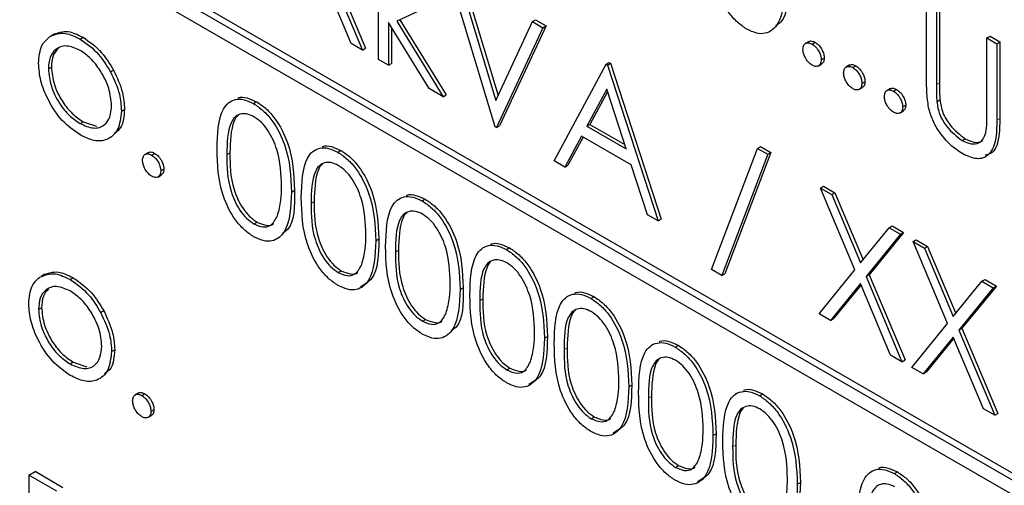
# Paper-space layout 'Blatt2' of a CAD drawing. Header units: millimetres. Extents: x 5 to 418, y 2 to 292.
# Tile 28 of 93: x 138.91 to 141.19, y 153.68 to 154.76. Entities that reach past the tile are written whole.
import ezdxf

# ---------------------------------------------------------------- set-up
doc = ezdxf.new("R2010")
doc.units = ezdxf.units.MM

psp = doc.layouts.new('Blatt2')

# ---------------------------------------------------------------- linework, layer by layer
at = {"color": 7, "linetype": 'Continuous', "lineweight": 25}
for p, q in [((144.5515, 151.7797), (137.7632, 155.6984)), ((144.5373, 151.7715), (137.7491, 155.6903)), ((137.7491, 155.6576), (144.5373, 151.7388)), ((139.7392, 154.669), (139.7392, 154.9704)), ((139.6753, 154.7058), (139.6054, 154.8723)), ((139.6186, 154.8885), (139.7016, 154.6906)), ((139.6256, 154.8926), (139.7087, 154.6947)), ((140.01, 154.5126), (139.9023, 154.8687)), ((139.9268, 154.8546), (140.0117, 154.5739)), ((139.9339, 154.8587), (140.0167, 154.5848)), ((139.8795, 154.8028), (139.7813, 154.7577)), ((141.012, 154.6222), (141.012, 154.7997)), ((141.0348, 154.7865), (141.0348, 154.6104)), ((141.0419, 154.7906), (141.0419, 154.6145)), ((139.7813, 154.7577), (139.8893, 154.5823)), ((139.7888, 154.7611), (139.8964, 154.5864)), ((140.0965, 154.7566), (140.1036, 154.7607)), ((140.1036, 154.7607), (140.1281, 154.7466)), ((139.8565, 154.6012), (139.762, 154.7547)), ((139.762, 154.7547), (139.762, 154.6558)), ((139.7691, 154.7433), (139.7691, 154.6598)), ((140.0117, 154.5739), (140.0965, 154.7566)), ((140.121, 154.7425), (140.0133, 154.5107)), ((140.1281, 154.7466), (140.0204, 154.5148)), ((140.0965, 154.7566), (140.121, 154.7425)), ((140.121, 154.7425), (140.1281, 154.7466)), ((138.987, 154.7287), (138.9781, 154.7236)), ((139.0458, 154.7162), (139.0528, 154.7203)), ((141.1523, 154.7187), (141.1594, 154.7228)), ((141.1523, 154.7187), (141.1751, 154.7055)), ((141.1523, 154.5426), (141.1523, 154.7187)), ((141.1594, 154.7228), (141.1822, 154.7096)), ((139.7016, 154.6906), (139.6753, 154.7058)), ((139.7016, 154.6906), (139.7087, 154.6947)), ((140.739, 154.7107), (140.7301, 154.7056)), ((140.746, 154.7045), (140.7531, 154.7086)), ((141.1751, 154.7055), (141.1822, 154.7096)), ((141.1751, 154.7055), (141.1751, 154.528)), ((141.1822, 154.7096), (141.1822, 154.5321)), ((139.762, 154.6558), (139.7392, 154.669)), ((140.7672, 154.6678), (140.7743, 154.6719)), ((138.9722, 154.6468), (138.9793, 154.6508)), ((139.1164, 154.6401), (139.1235, 154.6441)), ((139.762, 154.6558), (139.7691, 154.6598)), ((140.1471, 154.4334), (140.2679, 154.6577)), ((140.2679, 154.6577), (140.2749, 154.6618)), ((140.2679, 154.6577), (140.2711, 154.6558)), ((140.2711, 154.6558), (140.2782, 154.6599)), ((140.2711, 154.6558), (140.3886, 154.294)), ((140.2749, 154.6618), (140.2782, 154.6599)), ((140.2782, 154.6599), (140.3957, 154.2981)), ((140.76, 154.6535), (140.7688, 154.6586)), ((140.8336, 154.656), (140.8248, 154.6509)), ((140.8406, 154.6499), (140.8477, 154.654)), ((139.8893, 154.5823), (139.8565, 154.6012)), ((140.2692, 154.5996), (140.2231, 154.5139)), ((140.3141, 154.4614), (140.2692, 154.5996)), ((140.8546, 154.5989), (140.8635, 154.604)), ((140.8618, 154.6132), (140.8689, 154.6172)), ((140.9282, 154.6014), (140.9194, 154.5963)), ((140.9353, 154.5953), (140.9423, 154.5993)), ((139.8893, 154.5823), (139.8964, 154.5864)), ((140.2711, 154.594), (140.2302, 154.518)), ((141.0358, 154.5707), (141.0429, 154.5748)), ((139.1419, 154.549), (139.149, 154.553)), ((139.449, 154.5664), (139.456, 154.5705)), ((140.9565, 154.5585), (140.9636, 154.5626)), ((140.9493, 154.5442), (140.9581, 154.5493)), ((139.0457, 154.5203), (139.0527, 154.5244)), ((139.0527, 154.5244), (139.0841, 154.5139)), ((140.0133, 154.5107), (140.01, 154.5126)), ((140.0133, 154.5107), (140.0204, 154.5148)), ((140.2231, 154.5139), (140.2302, 154.518)), ((140.2231, 154.5139), (140.3141, 154.4614)), ((140.2302, 154.518), (140.3109, 154.4715)), ((140.2108, 154.4909), (140.1721, 154.4191)), ((140.2145, 154.4888), (140.1791, 154.4231)), ((140.3262, 154.4243), (140.2108, 154.4909)), ((141.0948, 154.4806), (141.1018, 154.4846)), ((140.5126, 154.181), (140.6191, 154.4625)), ((140.6191, 154.4625), (140.6262, 154.4665)), ((140.6191, 154.4625), (140.6432, 154.4486)), ((140.6262, 154.4665), (140.6502, 154.4527)), ((139.2051, 154.453), (139.1962, 154.4479)), ((139.2121, 154.4469), (139.2192, 154.4509)), ((139.6448, 154.4534), (139.6519, 154.4574)), ((140.6432, 154.4486), (140.5367, 154.1671)), ((140.6502, 154.4527), (140.5438, 154.1712)), ((140.6432, 154.4486), (140.6502, 154.4527)), ((140.1721, 154.4191), (140.1471, 154.4334)), ((140.1721, 154.4191), (140.1791, 154.4231)), ((140.3638, 154.3084), (140.3262, 154.4243)), ((139.2261, 154.3958), (139.2349, 154.4009)), ((139.2333, 154.4101), (139.2404, 154.4142)), ((140.7656, 154.3704), (140.7726, 154.3745)), ((140.7656, 154.3704), (140.7919, 154.3552)), ((140.8454, 154.1802), (140.7656, 154.3704)), ((140.7726, 154.3745), (140.799, 154.3592)), ((139.5368, 154.361), (139.5439, 154.3651)), ((140.7919, 154.3552), (140.799, 154.3592)), ((140.7919, 154.3552), (140.8586, 154.1964)), ((140.799, 154.3592), (140.8644, 154.2036)), ((139.8406, 154.3403), (139.8477, 154.3444)), ((140.3886, 154.294), (140.3638, 154.3084)), ((139.4497, 154.2871), (139.4568, 154.2912)), ((140.3886, 154.294), (140.3957, 154.2981)), ((140.8586, 154.1964), (140.9252, 154.2782)), ((140.9252, 154.2782), (140.9323, 154.2823)), ((140.9252, 154.2782), (140.9516, 154.263)), ((140.9323, 154.2823), (140.9587, 154.2671)), ((140.9516, 154.263), (140.8718, 154.165)), ((140.9587, 154.2671), (140.8789, 154.1691)), ((140.9516, 154.263), (140.9587, 154.2671)), ((139.7326, 154.248), (139.7397, 154.2521)), ((140.981, 154.246), (140.988, 154.2501)), ((140.981, 154.246), (141.0073, 154.2308)), ((141.0608, 154.0559), (140.981, 154.246)), ((140.988, 154.2501), (141.0144, 154.2349)), ((141.0073, 154.2308), (141.0144, 154.2349)), ((141.0144, 154.2349), (141.0798, 154.0792)), ((140.0364, 154.2273), (140.0435, 154.2314)), ((141.0073, 154.2308), (141.074, 154.0721)), ((138.9641, 154.1703), (138.9553, 154.1652)), ((139.6455, 154.174), (139.6526, 154.1781)), ((140.5367, 154.1671), (140.5126, 154.181)), ((140.5367, 154.1671), (140.5438, 154.1712)), ((140.7623, 154.0783), (140.8454, 154.1802)), ((140.8718, 154.165), (140.8789, 154.1691)), ((140.8718, 154.165), (140.9548, 153.9672)), ((140.8789, 154.1691), (140.9619, 153.9712)), ((139.0229, 154.1579), (139.03, 154.1619)), ((140.8586, 154.1489), (140.7887, 154.0631)), ((140.8598, 154.1458), (140.7957, 154.0672)), ((140.9285, 153.9824), (140.8586, 154.1489)), ((141.074, 154.0721), (141.1406, 154.1539)), ((141.1741, 154.1427), (141.0942, 154.0448)), ((141.1406, 154.1539), (141.1477, 154.1579)), ((141.1406, 154.1539), (141.167, 154.1386)), ((141.1477, 154.1579), (141.1741, 154.1427)), ((141.167, 154.1386), (141.1741, 154.1427)), ((139.9285, 154.135), (139.9355, 154.139)), ((140.2322, 154.1142), (140.2393, 154.1183)), ((141.167, 154.1386), (141.0872, 154.0407)), ((138.9494, 154.0884), (138.9565, 154.0925)), ((139.0936, 154.0817), (139.1007, 154.0858)), ((140.7887, 154.0631), (140.7623, 154.0783)), ((139.8414, 154.061), (139.8484, 154.0651)), ((140.7887, 154.0631), (140.7957, 154.0672)), ((140.9777, 153.954), (141.0608, 154.0559)), ((140.1243, 154.0219), (140.1313, 154.026)), ((141.0872, 154.0407), (141.0942, 154.0448)), ((141.0872, 154.0407), (141.1702, 153.8428)), ((141.0942, 154.0448), (141.1773, 153.8469)), ((140.428, 154.0012), (140.4351, 154.0053)), ((141.074, 154.0245), (141.0041, 153.9387)), ((141.0752, 154.0215), (141.0111, 153.9428)), ((141.1439, 153.858), (141.074, 154.0245)), ((139.1191, 153.9906), (139.1262, 153.9947)), ((140.9548, 153.9672), (140.9285, 153.9824)), ((139.0228, 153.9619), (139.0299, 153.966)), ((139.0299, 153.966), (139.0612, 153.9555)), ((140.9548, 153.9672), (140.9619, 153.9712)), ((140.0372, 153.948), (140.0442, 153.952)), ((141.0041, 153.9387), (140.9777, 153.954)), ((141.0041, 153.9387), (141.0111, 153.9428)), ((140.3201, 153.9089), (140.3272, 153.913)), ((139.1822, 153.8946), (139.1734, 153.8895)), ((139.1893, 153.8885), (139.1963, 153.8926)), ((140.6239, 153.8881), (140.6309, 153.8922)), ((139.2105, 153.8517), (139.2175, 153.8558)), ((141.1702, 153.8428), (141.1439, 153.858)), ((141.1702, 153.8428), (141.1773, 153.8469)), ((139.2033, 153.8374), (139.2121, 153.8425)), ((140.233, 153.8349), (140.2401, 153.839)), ((140.5159, 153.7958), (140.523, 153.7999)), ((138.927, 153.7038), (138.9412, 153.7119)), ((139.0059, 153.6746), (138.9412, 153.7119)), ((140.4288, 153.7219), (140.4359, 153.726)), ((140.9372, 153.7073), (140.9442, 153.7114)), ((138.9918, 153.6664), (138.927, 153.7038)), ((138.927, 153.7038), (138.927, 153.2139)), ((140.7117, 153.6828), (140.7188, 153.6869))]:
    psp.add_line(p, q, dxfattribs=at)
at = {"color": 7, "linetype": 'Continuous', "lineweight": 18}
for p, q in [((141.0348, 154.6104), (141.0419, 154.6145)), ((141.1751, 154.528), (141.1822, 154.5321)), ((139.3867, 154.4478), (139.3938, 154.4519)), ((139.5825, 154.3348), (139.5896, 154.3389)), ((139.7783, 154.2217), (139.7854, 154.2258)), ((139.9741, 154.1087), (139.9812, 154.1128)), ((140.17, 153.9957), (140.177, 153.9997)), ((140.3658, 153.8826), (140.3728, 153.8867)), ((140.5616, 153.7696), (140.5687, 153.7737))]:
    psp.add_line(p, q, dxfattribs=at)
at = {"color": 7, "linetype": 'Continuous', "lineweight": 25}
for points, knots in [([(140.5945, 154.7392), (140.5871, 154.7442), (140.5722, 154.7542), (140.5452, 154.7852), (140.5117, 154.8539), (140.5103, 154.9072), (140.5094, 154.9428)], [0, 0, 0, 0, 0.125551, 0.25109, 0.50025, 1, 1, 1, 1]), ([(140.6823, 154.8429), (140.6809, 154.8084), (140.6788, 154.7568), (140.6442, 154.728), (140.6169, 154.7284), (140.602, 154.7356), (140.5945, 154.7392)], [0, 0, 0, 0, 0.4994065, 0.7487427, 0.8743724, 1, 1, 1, 1]), ([(140.6894, 154.847), (140.6897, 154.8099), (140.6901, 154.7658), (140.6657, 154.7497), (140.6617, 154.7471)], [0, 0, 0, 0, 0.83825, 1, 1, 1, 1]), ([(138.982, 154.7257), (138.9934, 154.7306), (139.014, 154.7393), (139.041, 154.7261), (139.0528, 154.7203)], [0, 0, 0, 0, 0.55888, 1, 1, 1, 1]), ([(138.9494, 154.6601), (138.9507, 154.6752), (138.9531, 154.7021), (138.9682, 154.7156), (138.9749, 154.7216)], [0, 0, 0, 0, 0.559285, 1, 1, 1, 1]), ([(138.9749, 154.7216), (138.9864, 154.7265), (139.0069, 154.7352), (139.0339, 154.7221), (139.0458, 154.7162)], [0, 0, 0, 0, 0.55888, 1, 1, 1, 1]), ([(139.0458, 154.7162), (139.0609, 154.7057), (139.0879, 154.6869), (139.1077, 154.6544), (139.1164, 154.6401)], [0, 0, 0, 0, 0.559182, 1, 1, 1, 1]), ([(139.0528, 154.7203), (139.0679, 154.7098), (139.0949, 154.691), (139.1148, 154.6585), (139.1235, 154.6441)], [0, 0, 0, 0, 0.559182, 1, 1, 1, 1]), ([(140.7383, 154.7098), (140.7387, 154.7102), (140.7405, 154.712), (140.7458, 154.712), (140.7506, 154.7097), (140.7531, 154.7086)], [0, 0, 0, 0, 0.116538, 0.55809, 1, 1, 1, 1]), ([(139.0457, 154.6899), (139.0348, 154.6947), (139.013, 154.7042), (138.9892, 154.6944), (138.9744, 154.6751), (138.973, 154.6562), (138.9722, 154.6468)], [0, 0, 0, 0, 0.2794842, 0.5592561, 0.7795472, 1, 1, 1, 1]), ([(138.9955, 154.6948), (138.9908, 154.6897), (138.9812, 154.6792), (138.9799, 154.6604), (138.9793, 154.6508)], [0, 0, 0, 0, 0.489282, 1, 1, 1, 1]), ([(139.1191, 154.562), (139.1178, 154.5753), (139.1153, 154.6019), (139.0952, 154.6411), (139.0713, 154.6724), (139.0542, 154.6841), (139.0457, 154.6899)], [0, 0, 0, 0, 0.279586, 0.559398, 0.779653, 1, 1, 1, 1]), ([(140.7248, 154.6923), (140.7251, 154.6957), (140.7259, 154.7025), (140.7316, 154.7072), (140.7386, 154.708), (140.7435, 154.7057), (140.746, 154.7045)], [0, 0, 0, 0, 0.279576, 0.559284, 0.779552, 1, 1, 1, 1]), ([(140.746, 154.6555), (140.7429, 154.6578), (140.7366, 154.6623), (140.7297, 154.6729), (140.7255, 154.6834), (140.725, 154.6893), (140.7248, 154.6923)], [0, 0, 0, 0, 0.279581, 0.559143, 0.779575, 1, 1, 1, 1]), ([(140.746, 154.7045), (140.7491, 154.7023), (140.7554, 154.6979), (140.7623, 154.6872), (140.7666, 154.6767), (140.767, 154.6708), (140.7672, 154.6678)], [0, 0, 0, 0, 0.2796016, 0.559212, 0.7794752, 1, 1, 1, 1]), ([(140.7531, 154.7086), (140.7562, 154.7064), (140.7625, 154.7019), (140.7693, 154.6912), (140.7737, 154.6808), (140.7741, 154.6748), (140.7743, 154.6719)], [0, 0, 0, 0, 0.2796016, 0.559212, 0.7794752, 1, 1, 1, 1]), ([(140.7672, 154.6678), (140.7668, 154.6644), (140.7661, 154.6576), (140.7603, 154.653), (140.7533, 154.6521), (140.7484, 154.6544), (140.746, 154.6555)], [0, 0, 0, 0, 0.279469, 0.559358, 0.779674, 1, 1, 1, 1]), ([(140.7743, 154.6719), (140.774, 154.6684), (140.7734, 154.6621), (140.7695, 154.6596), (140.7677, 154.6584)], [0, 0, 0, 0, 0.554441, 1, 1, 1, 1]), ([(139.0458, 154.4939), (139.0315, 154.5038), (139.003, 154.5236), (138.9717, 154.5722), (138.9525, 154.6197), (138.9504, 154.6467), (138.9494, 154.6601)], [0, 0, 0, 0, 0.279776, 0.559179, 0.779592, 1, 1, 1, 1]), ([(138.9722, 154.6468), (138.9736, 154.6336), (138.9763, 154.6072), (138.9957, 154.5678), (139.0203, 154.5376), (139.0372, 154.5261), (139.0457, 154.5203)], [0, 0, 0, 0, 0.279618, 0.559167, 0.779512, 1, 1, 1, 1]), ([(138.9793, 154.6508), (138.9807, 154.6376), (138.9834, 154.6112), (139.0028, 154.5719), (139.0273, 154.5417), (139.0443, 154.5302), (139.0527, 154.5244)], [0, 0, 0, 0, 0.279618, 0.559167, 0.779512, 1, 1, 1, 1]), ([(139.1235, 154.6441), (139.1317, 154.6266), (139.1464, 154.5952), (139.1482, 154.566), (139.149, 154.553)], [0, 0, 0, 0, 0.559216, 1, 1, 1, 1]), ([(140.8194, 154.6376), (140.8198, 154.641), (140.8205, 154.6478), (140.8263, 154.6525), (140.8332, 154.6534), (140.8382, 154.6511), (140.8406, 154.6499)], [0, 0, 0, 0, 0.279576, 0.559284, 0.779552, 1, 1, 1, 1]), ([(140.833, 154.6551), (140.8333, 154.6555), (140.8352, 154.6574), (140.8404, 154.6573), (140.8453, 154.6551), (140.8477, 154.654)], [0, 0, 0, 0, 0.116538, 0.55809, 1, 1, 1, 1]), ([(140.8406, 154.6499), (140.8438, 154.6477), (140.85, 154.6432), (140.8569, 154.6325), (140.8613, 154.622), (140.8616, 154.6161), (140.8618, 154.6132)], [0, 0, 0, 0, 0.2796016, 0.559212, 0.7794752, 1, 1, 1, 1]), ([(140.8477, 154.654), (140.8508, 154.6518), (140.8571, 154.6473), (140.864, 154.6366), (140.8683, 154.6261), (140.8687, 154.6202), (140.8689, 154.6172)], [0, 0, 0, 0, 0.2796016, 0.559212, 0.7794752, 1, 1, 1, 1]), ([(139.1164, 154.6401), (139.1247, 154.6225), (139.1394, 154.5911), (139.1411, 154.5619), (139.1419, 154.549)], [0, 0, 0, 0, 0.559216, 1, 1, 1, 1]), ([(140.8406, 154.6009), (140.8375, 154.6032), (140.8313, 154.6076), (140.8244, 154.6183), (140.8201, 154.6288), (140.8196, 154.6347), (140.8194, 154.6376)], [0, 0, 0, 0, 0.279581, 0.559143, 0.779575, 1, 1, 1, 1]), ([(141.0165, 154.5576), (141.0149, 154.57), (141.012, 154.5922), (141.012, 154.613), (141.012, 154.6222)], [0, 0, 0, 0, 0.559499, 1, 1, 1, 1]), ([(140.8618, 154.6132), (140.8615, 154.6098), (140.8607, 154.603), (140.8549, 154.5983), (140.848, 154.5974), (140.8431, 154.5997), (140.8406, 154.6009)], [0, 0, 0, 0, 0.279469, 0.559358, 0.779674, 1, 1, 1, 1]), ([(140.8689, 154.6172), (140.8686, 154.6137), (140.868, 154.6074), (140.8641, 154.6049), (140.8623, 154.6038)], [0, 0, 0, 0, 0.554441, 1, 1, 1, 1]), ([(140.9141, 154.583), (140.9144, 154.5864), (140.9152, 154.5932), (140.9209, 154.5979), (140.9279, 154.5988), (140.9328, 154.5964), (140.9353, 154.5953)], [0, 0, 0, 0, 0.279576, 0.559284, 0.779552, 1, 1, 1, 1]), ([(140.9276, 154.6005), (140.928, 154.6009), (140.9298, 154.6027), (140.9351, 154.6027), (140.9399, 154.6005), (140.9423, 154.5993)], [0, 0, 0, 0, 0.116538, 0.55809, 1, 1, 1, 1]), ([(140.9423, 154.5993), (140.9455, 154.5971), (140.9518, 154.5927), (140.9586, 154.582), (140.963, 154.5715), (140.9634, 154.5656), (140.9636, 154.5626)], [0, 0, 0, 0, 0.2796016, 0.559212, 0.7794752, 1, 1, 1, 1]), ([(141.0348, 154.6104), (141.0348, 154.6031), (141.0347, 154.5901), (141.0355, 154.5766), (141.0358, 154.5707)], [0, 0, 0, 0, 0.560124, 1, 1, 1, 1]), ([(141.0419, 154.6145), (141.0419, 154.6072), (141.0418, 154.5942), (141.0426, 154.5807), (141.0429, 154.5748)], [0, 0, 0, 0, 0.560124, 1, 1, 1, 1]), ([(139.3639, 154.4609), (139.3648, 154.4954), (139.3661, 154.5386), (139.3898, 154.5691), (139.4063, 154.5771), (139.4266, 154.5772), (139.4415, 154.57), (139.449, 154.5664)], [0, 0, 0, 0, 0.498702, 0.624177, 0.749467, 0.874745, 1, 1, 1, 1]), ([(139.412, 154.5789), (139.4127, 154.5792), (139.4187, 154.5823), (139.434, 154.5808), (139.4487, 154.5739), (139.456, 154.5705)], [0, 0, 0, 0, 0.057969, 0.529028, 1, 1, 1, 1]), ([(140.9353, 154.5463), (140.9321, 154.5485), (140.9259, 154.553), (140.919, 154.5636), (140.9147, 154.5741), (140.9143, 154.58), (140.9141, 154.583)], [0, 0, 0, 0, 0.279581, 0.559143, 0.779575, 1, 1, 1, 1]), ([(140.9353, 154.5953), (140.9384, 154.593), (140.9447, 154.5886), (140.9515, 154.5779), (140.9559, 154.5674), (140.9563, 154.5615), (140.9565, 154.5585)], [0, 0, 0, 0, 0.2796016, 0.559212, 0.7794752, 1, 1, 1, 1]), ([(141.0429, 154.5748), (141.0445, 154.5649), (141.0477, 154.5451), (141.0696, 154.5094), (141.0896, 154.494), (141.1018, 154.4846)], [0, 0, 0, 0, 0.281057, 0.560821, 1, 1, 1, 1]), ([(139.0457, 154.5203), (139.0564, 154.5155), (139.078, 154.5059), (139.1024, 154.5143), (139.1166, 154.5341), (139.1183, 154.5527), (139.1191, 154.562)], [0, 0, 0, 0, 0.279745, 0.559113, 0.779606, 1, 1, 1, 1]), ([(139.149, 154.553), (139.1478, 154.537), (139.1459, 154.5119), (139.131, 154.5013), (139.1256, 154.4974)], [0, 0, 0, 0, 0.638982, 1, 1, 1, 1]), ([(139.449, 154.5664), (139.4565, 154.5614), (139.4714, 154.5513), (139.4988, 154.5202), (139.5332, 154.4513), (139.5354, 154.3972), (139.5368, 154.361)], [0, 0, 0, 0, 0.1256, 0.251197, 0.500581, 1, 1, 1, 1]), ([(139.456, 154.5705), (139.4635, 154.5655), (139.4785, 154.5554), (139.5058, 154.5243), (139.5402, 154.4554), (139.5424, 154.4012), (139.5439, 154.3651)], [0, 0, 0, 0, 0.1256, 0.251197, 0.500581, 1, 1, 1, 1]), ([(140.9565, 154.5585), (140.9561, 154.5551), (140.9554, 154.5483), (140.9496, 154.5437), (140.9426, 154.5428), (140.9377, 154.5451), (140.9353, 154.5463)], [0, 0, 0, 0, 0.279469, 0.559358, 0.779674, 1, 1, 1, 1]), ([(140.9636, 154.5626), (140.9632, 154.5591), (140.9627, 154.5528), (140.9587, 154.5503), (140.957, 154.5492)], [0, 0, 0, 0, 0.554441, 1, 1, 1, 1]), ([(141.096, 154.4497), (141.0864, 154.456), (141.0671, 154.4687), (141.0427, 154.4974), (141.0249, 154.5282), (141.0193, 154.5478), (141.0165, 154.5576)], [0, 0, 0, 0, 0.280221, 0.559914, 0.779952, 1, 1, 1, 1]), ([(141.0358, 154.5707), (141.0374, 154.5608), (141.0407, 154.541), (141.0625, 154.5053), (141.0825, 154.4899), (141.0948, 154.4806)], [0, 0, 0, 0, 0.281057, 0.560821, 1, 1, 1, 1]), ([(139.1419, 154.549), (139.1402, 154.5336), (139.1367, 154.503), (139.111, 154.4811), (139.0792, 154.4775), (139.0569, 154.4884), (139.0458, 154.4939)], [0, 0, 0, 0, 0.2795212, 0.5593812, 0.7795068, 1, 1, 1, 1]), ([(139.4497, 154.5358), (139.4439, 154.5385), (139.4322, 154.5439), (139.4167, 154.5425), (139.4044, 154.5352), (139.3875, 154.5091), (139.3871, 154.475), (139.3867, 154.4478)], [0, 0, 0, 0, 0.125139, 0.250418, 0.375519, 0.500847, 1, 1, 1, 1]), ([(139.4124, 154.5385), (139.4123, 154.5384), (139.4081, 154.5359), (139.3957, 154.5114), (139.3946, 154.4783), (139.3938, 154.4519)], [0, 0, 0, 0, 0.004517, 0.204302, 1, 1, 1, 1]), ([(139.514, 154.3743), (139.513, 154.4022), (139.5116, 154.4439), (139.4878, 154.498), (139.4672, 154.5236), (139.4556, 154.5317), (139.4497, 154.5358)], [0, 0, 0, 0, 0.500072, 0.749021, 0.874598, 1, 1, 1, 1]), ([(141.1822, 154.5321), (141.1819, 154.5161), (141.1812, 154.4843), (141.1693, 154.451), (141.1527, 154.4476), (141.1477, 154.4466)], [0, 0, 0, 0, 0.4156701, 0.8266196, 1, 1, 1, 1]), ([(141.1497, 154.4984), (141.1507, 154.5064), (141.1524, 154.5205), (141.1523, 154.5358), (141.1523, 154.5426)], [0, 0, 0, 0, 0.559624, 1, 1, 1, 1]), ([(141.1751, 154.528), (141.1749, 154.5117), (141.1745, 154.4794), (141.1591, 154.4449), (141.1295, 154.4345), (141.1072, 154.4446), (141.096, 154.4497)], [0, 0, 0, 0, 0.281655, 0.560111, 0.78008, 1, 1, 1, 1]), ([(141.0948, 154.4806), (141.1018, 154.4774), (141.1158, 154.471), (141.1328, 154.4737), (141.1444, 154.4833), (141.1479, 154.4934), (141.1497, 154.4984)], [0, 0, 0, 0, 0.2797867, 0.5593768, 0.7795688, 1, 1, 1, 1]), ([(141.1018, 154.4846), (141.1088, 154.4816), (141.1226, 154.4755), (141.1365, 154.476), (141.1413, 154.4803), (141.1417, 154.4808)], [0, 0, 0, 0, 0.4737919, 0.9472508, 1, 1, 1, 1]), ([(139.449, 154.2574), (139.4415, 154.2624), (139.4267, 154.2723), (139.3996, 154.3033), (139.3662, 154.372), (139.3648, 154.4253), (139.3639, 154.4609)], [0, 0, 0, 0, 0.125551, 0.25109, 0.50025, 1, 1, 1, 1]), ([(139.5597, 154.3479), (139.5607, 154.3824), (139.5619, 154.4256), (139.5856, 154.4561), (139.6021, 154.4641), (139.6225, 154.4641), (139.6373, 154.457), (139.6448, 154.4534)], [0, 0, 0, 0, 0.498702, 0.624177, 0.749467, 0.874745, 1, 1, 1, 1]), ([(139.6078, 154.4659), (139.6085, 154.4662), (139.6146, 154.4693), (139.6298, 154.4678), (139.6445, 154.4609), (139.6519, 154.4574)], [0, 0, 0, 0, 0.057969, 0.529028, 1, 1, 1, 1]), ([(139.1909, 154.4346), (139.1913, 154.438), (139.192, 154.4448), (139.1978, 154.4495), (139.2047, 154.4504), (139.2096, 154.448), (139.2121, 154.4469)], [0, 0, 0, 0, 0.279576, 0.559284, 0.779552, 1, 1, 1, 1]), ([(139.2044, 154.4521), (139.2048, 154.4525), (139.2066, 154.4543), (139.2119, 154.4543), (139.2168, 154.4521), (139.2192, 154.4509)], [0, 0, 0, 0, 0.116538, 0.55809, 1, 1, 1, 1]), ([(139.2121, 154.4469), (139.2152, 154.4446), (139.2215, 154.4402), (139.2284, 154.4295), (139.2327, 154.419), (139.2331, 154.4131), (139.2333, 154.4101)], [0, 0, 0, 0, 0.2796016, 0.559212, 0.7794752, 1, 1, 1, 1]), ([(139.2192, 154.4509), (139.2223, 154.4487), (139.2286, 154.4443), (139.2354, 154.4336), (139.2398, 154.4231), (139.2402, 154.4172), (139.2404, 154.4142)], [0, 0, 0, 0, 0.2796016, 0.559212, 0.7794752, 1, 1, 1, 1]), ([(139.3867, 154.4478), (139.3869, 154.4202), (139.3872, 154.3789), (139.4116, 154.3247), (139.4323, 154.2993), (139.4439, 154.2912), (139.4497, 154.2871)], [0, 0, 0, 0, 0.500291, 0.749086, 0.874606, 1, 1, 1, 1]), ([(139.3938, 154.4519), (139.394, 154.4243), (139.3942, 154.383), (139.4187, 154.3288), (139.4393, 154.3034), (139.451, 154.2952), (139.4568, 154.2912)], [0, 0, 0, 0, 0.500291, 0.749086, 0.874606, 1, 1, 1, 1]), ([(139.6448, 154.4534), (139.6523, 154.4483), (139.6673, 154.4383), (139.6946, 154.4072), (139.729, 154.3383), (139.7312, 154.2841), (139.7326, 154.248)], [0, 0, 0, 0, 0.1256, 0.251197, 0.500581, 1, 1, 1, 1]), ([(139.6519, 154.4574), (139.6593, 154.4524), (139.6743, 154.4424), (139.7016, 154.4113), (139.736, 154.3424), (139.7382, 154.2882), (139.7397, 154.2521)], [0, 0, 0, 0, 0.1256, 0.251197, 0.500581, 1, 1, 1, 1]), ([(139.2121, 154.3979), (139.209, 154.4001), (139.2027, 154.4046), (139.1958, 154.4152), (139.1916, 154.4257), (139.1911, 154.4317), (139.1909, 154.4346)], [0, 0, 0, 0, 0.2795812, 0.5591432, 0.7795754, 1, 1, 1, 1]), ([(139.6455, 154.4228), (139.6397, 154.4255), (139.628, 154.4309), (139.6126, 154.4295), (139.6002, 154.4221), (139.5834, 154.3961), (139.5829, 154.362), (139.5825, 154.3348)], [0, 0, 0, 0, 0.125139, 0.250418, 0.375519, 0.500847, 1, 1, 1, 1]), ([(139.6082, 154.4254), (139.6081, 154.4254), (139.6039, 154.4229), (139.5915, 154.3984), (139.5905, 154.3653), (139.5896, 154.3389)], [0, 0, 0, 0, 0.004517, 0.204302, 1, 1, 1, 1]), ([(139.7098, 154.2613), (139.7089, 154.2891), (139.7074, 154.3308), (139.6836, 154.385), (139.663, 154.4105), (139.6514, 154.4187), (139.6455, 154.4228)], [0, 0, 0, 0, 0.500072, 0.749021, 0.874598, 1, 1, 1, 1]), ([(139.2333, 154.4101), (139.2329, 154.4067), (139.2322, 154.3999), (139.2264, 154.3953), (139.2195, 154.3944), (139.2146, 154.3967), (139.2121, 154.3979)], [0, 0, 0, 0, 0.279469, 0.559358, 0.779674, 1, 1, 1, 1]), ([(139.2404, 154.4142), (139.2401, 154.4107), (139.2395, 154.4044), (139.2356, 154.4019), (139.2338, 154.4008)], [0, 0, 0, 0, 0.554441, 1, 1, 1, 1]), ([(139.5043, 154.306), (139.5076, 154.3177), (139.5134, 154.3386), (139.5138, 154.3634), (139.514, 154.3743)], [0, 0, 0, 0, 0.559599, 1, 1, 1, 1]), ([(139.5368, 154.361), (139.5354, 154.3266), (139.5333, 154.2749), (139.4987, 154.2462), (139.4714, 154.2465), (139.4565, 154.2537), (139.449, 154.2574)], [0, 0, 0, 0, 0.499407, 0.748743, 0.874372, 1, 1, 1, 1]), ([(139.5439, 154.3651), (139.5442, 154.3281), (139.5446, 154.2839), (139.5201, 154.2679), (139.5162, 154.2653)], [0, 0, 0, 0, 0.8382498, 1, 1, 1, 1]), ([(139.6448, 154.1443), (139.6374, 154.1493), (139.6225, 154.1593), (139.5955, 154.1903), (139.562, 154.259), (139.5606, 154.3123), (139.5597, 154.3479)], [0, 0, 0, 0, 0.1255507, 0.25109, 0.5002501, 1, 1, 1, 1]), ([(139.7555, 154.2348), (139.7565, 154.2693), (139.7577, 154.3126), (139.7814, 154.343), (139.798, 154.351), (139.8183, 154.3511), (139.8332, 154.3439), (139.8406, 154.3403)], [0, 0, 0, 0, 0.498702, 0.624177, 0.749467, 0.874745, 1, 1, 1, 1]), ([(139.8036, 154.3528), (139.8043, 154.3532), (139.8104, 154.3563), (139.8256, 154.3547), (139.8403, 154.3478), (139.8477, 154.3444)], [0, 0, 0, 0, 0.057969, 0.529028, 1, 1, 1, 1]), ([(139.5825, 154.3348), (139.5827, 154.3072), (139.583, 154.2659), (139.6074, 154.2117), (139.6281, 154.1863), (139.6397, 154.1781), (139.6455, 154.174)], [0, 0, 0, 0, 0.500291, 0.749086, 0.874606, 1, 1, 1, 1]), ([(139.5896, 154.3389), (139.5898, 154.3113), (139.5901, 154.27), (139.6145, 154.2157), (139.6351, 154.1904), (139.6468, 154.1822), (139.6526, 154.1781)], [0, 0, 0, 0, 0.500291, 0.749086, 0.874606, 1, 1, 1, 1]), ([(139.8406, 154.3403), (139.8481, 154.3353), (139.8631, 154.3253), (139.8904, 154.2942), (139.9248, 154.2252), (139.927, 154.1711), (139.9285, 154.135)], [0, 0, 0, 0, 0.1256, 0.251197, 0.500581, 1, 1, 1, 1]), ([(139.8477, 154.3444), (139.8552, 154.3394), (139.8701, 154.3293), (139.8975, 154.2982), (139.9319, 154.2293), (139.9341, 154.1752), (139.9355, 154.139)], [0, 0, 0, 0, 0.1256, 0.251197, 0.500581, 1, 1, 1, 1]), ([(139.4497, 154.2871), (139.4567, 154.2841), (139.4706, 154.2781), (139.4921, 154.2824), (139.4997, 154.2971), (139.5043, 154.306)], [0, 0, 0, 0, 0.280257, 0.560781, 1, 1, 1, 1]), ([(139.8414, 154.3097), (139.8355, 154.3124), (139.8238, 154.3178), (139.8084, 154.3164), (139.796, 154.3091), (139.7792, 154.283), (139.7787, 154.249), (139.7783, 154.2217)], [0, 0, 0, 0, 0.125139, 0.250418, 0.375519, 0.500847, 1, 1, 1, 1]), ([(139.804, 154.3124), (139.8039, 154.3123), (139.7997, 154.3099), (139.7873, 154.2853), (139.7863, 154.2523), (139.7854, 154.2258)], [0, 0, 0, 0, 0.0045166, 0.204302, 1, 1, 1, 1]), ([(139.9056, 154.1483), (139.9047, 154.1761), (139.9033, 154.2178), (139.8794, 154.272), (139.8588, 154.2975), (139.8472, 154.3057), (139.8414, 154.3097)], [0, 0, 0, 0, 0.500072, 0.749021, 0.874598, 1, 1, 1, 1]), ([(139.4568, 154.2912), (139.4636, 154.2884), (139.4772, 154.2829), (139.4911, 154.2829), (139.4948, 154.2878), (139.4949, 154.288)], [0, 0, 0, 0, 0.4923829, 0.9852344, 1, 1, 1, 1]), ([(139.7002, 154.193), (139.7034, 154.2046), (139.7092, 154.2255), (139.7096, 154.2504), (139.7098, 154.2613)], [0, 0, 0, 0, 0.559599, 1, 1, 1, 1]), ([(139.7326, 154.248), (139.7312, 154.2135), (139.7291, 154.1619), (139.6945, 154.1331), (139.6672, 154.1335), (139.6523, 154.1407), (139.6448, 154.1443)], [0, 0, 0, 0, 0.499407, 0.748743, 0.874372, 1, 1, 1, 1]), ([(139.7397, 154.2521), (139.739, 154.2162), (139.7379, 154.164), (139.7065, 154.1462), (139.6967, 154.1406)], [0, 0, 0, 0, 0.68684, 1, 1, 1, 1]), ([(139.8406, 154.0313), (139.8332, 154.0363), (139.8183, 154.0462), (139.7913, 154.0772), (139.7578, 154.1459), (139.7564, 154.1992), (139.7555, 154.2348)], [0, 0, 0, 0, 0.125551, 0.25109, 0.50025, 1, 1, 1, 1]), ([(139.9513, 154.1218), (139.9523, 154.1563), (139.9535, 154.1995), (139.9772, 154.23), (139.9938, 154.238), (140.0141, 154.2381), (140.029, 154.2309), (140.0364, 154.2273)], [0, 0, 0, 0, 0.498702, 0.624177, 0.749467, 0.874745, 1, 1, 1, 1]), ([(139.9995, 154.2398), (140.0001, 154.2401), (140.0062, 154.2432), (140.0214, 154.2417), (140.0361, 154.2348), (140.0435, 154.2314)], [0, 0, 0, 0, 0.057969, 0.529028, 1, 1, 1, 1]), ([(139.7783, 154.2217), (139.7785, 154.1942), (139.7788, 154.1528), (139.8032, 154.0986), (139.8239, 154.0732), (139.8355, 154.0651), (139.8414, 154.061)], [0, 0, 0, 0, 0.500291, 0.749086, 0.874606, 1, 1, 1, 1]), ([(139.7854, 154.2258), (139.7856, 154.1982), (139.7859, 154.1569), (139.8103, 154.1027), (139.831, 154.0773), (139.8426, 154.0692), (139.8484, 154.0651)], [0, 0, 0, 0, 0.500291, 0.749086, 0.874606, 1, 1, 1, 1]), ([(140.0364, 154.2273), (140.0439, 154.2223), (140.0589, 154.2122), (140.0862, 154.1811), (140.1206, 154.1122), (140.1228, 154.058), (140.1243, 154.0219)], [0, 0, 0, 0, 0.1256, 0.251197, 0.500581, 1, 1, 1, 1]), ([(140.0435, 154.2314), (140.051, 154.2263), (140.066, 154.2163), (140.0933, 154.1852), (140.1277, 154.1163), (140.1299, 154.0621), (140.1313, 154.026)], [0, 0, 0, 0, 0.1256, 0.251197, 0.500581, 1, 1, 1, 1]), ([(139.6455, 154.174), (139.6525, 154.171), (139.6664, 154.165), (139.6879, 154.1694), (139.6955, 154.184), (139.7002, 154.193)], [0, 0, 0, 0, 0.280257, 0.560781, 1, 1, 1, 1]), ([(140.0372, 154.1967), (140.0313, 154.1994), (140.0197, 154.2048), (140.0042, 154.2034), (139.9918, 154.196), (139.975, 154.17), (139.9745, 154.1359), (139.9741, 154.1087)], [0, 0, 0, 0, 0.125139, 0.250418, 0.375519, 0.500847, 1, 1, 1, 1]), ([(139.9998, 154.1993), (139.9997, 154.1993), (139.9956, 154.1968), (139.9832, 154.1723), (139.9821, 154.1392), (139.9812, 154.1128)], [0, 0, 0, 0, 0.004517, 0.204302, 1, 1, 1, 1]), ([(140.1014, 154.0352), (140.1005, 154.0631), (140.0991, 154.1048), (140.0752, 154.1589), (140.0547, 154.1845), (140.043, 154.1926), (140.0372, 154.1967)], [0, 0, 0, 0, 0.500072, 0.749021, 0.874598, 1, 1, 1, 1]), ([(138.9265, 154.1017), (138.9279, 154.1168), (138.9303, 154.1437), (138.9454, 154.1572), (138.952, 154.1632)], [0, 0, 0, 0, 0.559285, 1, 1, 1, 1]), ([(138.952, 154.1632), (138.9635, 154.1681), (138.9841, 154.1768), (139.011, 154.1637), (139.0229, 154.1579)], [0, 0, 0, 0, 0.55888, 1, 1, 1, 1]), ([(138.9591, 154.1673), (138.9706, 154.1722), (138.9912, 154.1809), (139.0181, 154.1677), (139.03, 154.1619)], [0, 0, 0, 0, 0.55888, 1, 1, 1, 1]), ([(139.6526, 154.1781), (139.6594, 154.1754), (139.673, 154.1698), (139.6869, 154.1698), (139.6906, 154.1748), (139.6907, 154.175)], [0, 0, 0, 0, 0.4923829, 0.9852344, 1, 1, 1, 1]), ([(139.0228, 154.1315), (139.0119, 154.1363), (138.9902, 154.1458), (138.9664, 154.1361), (138.9516, 154.1167), (138.9501, 154.0978), (138.9494, 154.0884)], [0, 0, 0, 0, 0.279484, 0.559256, 0.779547, 1, 1, 1, 1]), ([(139.0229, 154.1579), (139.038, 154.1473), (139.065, 154.1285), (139.0849, 154.096), (139.0936, 154.0817)], [0, 0, 0, 0, 0.559182, 1, 1, 1, 1]), ([(139.03, 154.1619), (139.0451, 154.1514), (139.0721, 154.1326), (139.0919, 154.1001), (139.1007, 154.0858)], [0, 0, 0, 0, 0.559182, 1, 1, 1, 1]), ([(139.896, 154.0799), (139.8992, 154.0916), (139.905, 154.1125), (139.9054, 154.1373), (139.9056, 154.1483)], [0, 0, 0, 0, 0.559599, 1, 1, 1, 1]), ([(138.9727, 154.1364), (138.968, 154.1313), (138.9584, 154.1208), (138.9571, 154.102), (138.9565, 154.0925)], [0, 0, 0, 0, 0.489282, 1, 1, 1, 1]), ([(139.0962, 154.0036), (139.095, 154.0169), (139.0925, 154.0435), (139.0724, 154.0827), (139.0484, 154.114), (139.0314, 154.1257), (139.0228, 154.1315)], [0, 0, 0, 0, 0.279586, 0.559398, 0.779653, 1, 1, 1, 1]), ([(139.9285, 154.135), (139.927, 154.1005), (139.9249, 154.0488), (139.8903, 154.0201), (139.8631, 154.0204), (139.8481, 154.0277), (139.8406, 154.0313)], [0, 0, 0, 0, 0.4994065, 0.7487427, 0.8743724, 1, 1, 1, 1]), ([(139.9355, 154.139), (139.9358, 154.102), (139.9362, 154.0578), (139.9118, 154.0418), (139.9078, 154.0392)], [0, 0, 0, 0, 0.8382498, 1, 1, 1, 1]), ([(140.0364, 153.9182), (140.029, 153.9232), (140.0141, 153.9332), (139.9871, 153.9642), (139.9537, 154.0329), (139.9522, 154.0862), (139.9513, 154.1218)], [0, 0, 0, 0, 0.125551, 0.25109, 0.50025, 1, 1, 1, 1]), ([(140.1471, 154.0087), (140.1481, 154.0433), (140.1493, 154.0865), (140.1731, 154.1169), (140.1896, 154.1249), (140.2099, 154.125), (140.2248, 154.1178), (140.2322, 154.1142)], [0, 0, 0, 0, 0.498702, 0.624177, 0.749467, 0.874745, 1, 1, 1, 1]), ([(140.1953, 154.1267), (140.1959, 154.1271), (140.202, 154.1302), (140.2172, 154.1287), (140.2319, 154.1218), (140.2393, 154.1183)], [0, 0, 0, 0, 0.057969, 0.529028, 1, 1, 1, 1]), ([(140.2393, 154.1183), (140.2468, 154.1133), (140.2618, 154.1033), (140.2891, 154.0722), (140.3235, 154.0032), (140.3257, 153.9491), (140.3272, 153.913)], [0, 0, 0, 0, 0.1256, 0.251197, 0.500581, 1, 1, 1, 1]), ([(139.0229, 153.9355), (139.0087, 153.9454), (138.9802, 153.9652), (138.9488, 154.0138), (138.9296, 154.0613), (138.9276, 154.0883), (138.9265, 154.1017)], [0, 0, 0, 0, 0.279776, 0.559179, 0.779592, 1, 1, 1, 1]), ([(139.9741, 154.1087), (139.9743, 154.0811), (139.9746, 154.0398), (139.9991, 153.9856), (140.0197, 153.9602), (140.0314, 153.952), (140.0372, 153.948)], [0, 0, 0, 0, 0.500291, 0.749086, 0.874606, 1, 1, 1, 1]), ([(139.9812, 154.1128), (139.9814, 154.0852), (139.9817, 154.0439), (140.0061, 153.9897), (140.0268, 153.9643), (140.0384, 153.9561), (140.0442, 153.952)], [0, 0, 0, 0, 0.500291, 0.749086, 0.874606, 1, 1, 1, 1]), ([(140.2322, 154.1142), (140.2397, 154.1092), (140.2547, 154.0992), (140.282, 154.0681), (140.3164, 153.9992), (140.3186, 153.945), (140.3201, 153.9089)], [0, 0, 0, 0, 0.1256, 0.251197, 0.500581, 1, 1, 1, 1]), ([(138.9494, 154.0884), (138.9507, 154.0752), (138.9535, 154.0488), (138.9729, 154.0094), (138.9974, 153.9792), (139.0144, 153.9677), (139.0228, 153.9619)], [0, 0, 0, 0, 0.279618, 0.559167, 0.779512, 1, 1, 1, 1]), ([(138.9565, 154.0925), (138.9578, 154.0792), (138.9605, 154.0528), (138.98, 154.0135), (139.0045, 153.9833), (139.0214, 153.9718), (139.0299, 153.966)], [0, 0, 0, 0, 0.279618, 0.559167, 0.779512, 1, 1, 1, 1]), ([(139.0936, 154.0817), (139.1018, 154.0641), (139.1165, 154.0328), (139.1183, 154.0035), (139.1191, 153.9906)], [0, 0, 0, 0, 0.559216, 1, 1, 1, 1]), ([(139.1007, 154.0858), (139.1089, 154.0682), (139.1236, 154.0368), (139.1254, 154.0076), (139.1262, 153.9947)], [0, 0, 0, 0, 0.559216, 1, 1, 1, 1]), ([(139.8414, 154.061), (139.8483, 154.058), (139.8622, 154.052), (139.8837, 154.0563), (139.8913, 154.071), (139.896, 154.0799)], [0, 0, 0, 0, 0.280257, 0.560781, 1, 1, 1, 1]), ([(140.233, 154.0836), (140.2272, 154.0863), (140.2155, 154.0917), (140.2, 154.0903), (140.1876, 154.083), (140.1708, 154.0569), (140.1703, 154.0229), (140.17, 153.9957)], [0, 0, 0, 0, 0.125139, 0.250418, 0.375519, 0.500847, 1, 1, 1, 1]), ([(140.1957, 154.0863), (140.1956, 154.0862), (140.1914, 154.0838), (140.179, 154.0593), (140.1779, 154.0262), (140.177, 153.9997)], [0, 0, 0, 0, 0.004517, 0.204302, 1, 1, 1, 1]), ([(140.2972, 153.9222), (140.2963, 153.95), (140.2949, 153.9917), (140.2711, 154.0459), (140.2505, 154.0714), (140.2388, 154.0796), (140.233, 154.0836)], [0, 0, 0, 0, 0.500072, 0.749021, 0.874598, 1, 1, 1, 1]), ([(139.8484, 154.0651), (139.8552, 154.0623), (139.8688, 154.0568), (139.8827, 154.0568), (139.8864, 154.0618), (139.8865, 154.0619)], [0, 0, 0, 0, 0.492383, 0.985234, 1, 1, 1, 1]), ([(140.1313, 154.026), (140.1306, 153.9901), (140.1295, 153.9379), (140.0982, 153.9201), (140.0883, 153.9145)], [0, 0, 0, 0, 0.6868398, 1, 1, 1, 1]), ([(140.0918, 153.9669), (140.095, 153.9786), (140.1008, 153.9994), (140.1012, 154.0243), (140.1014, 154.0352)], [0, 0, 0, 0, 0.5595988, 1, 1, 1, 1]), ([(139.0228, 153.9619), (139.0336, 153.9571), (139.0552, 153.9475), (139.0795, 153.9559), (139.0938, 153.9757), (139.0954, 153.9943), (139.0962, 154.0036)], [0, 0, 0, 0, 0.279745, 0.559113, 0.779606, 1, 1, 1, 1]), ([(140.1243, 154.0219), (140.1228, 153.9875), (140.1207, 153.9358), (140.0861, 153.907), (140.0589, 153.9074), (140.0439, 153.9146), (140.0364, 153.9182)], [0, 0, 0, 0, 0.4994065, 0.7487427, 0.8743724, 1, 1, 1, 1]), ([(140.2322, 153.8052), (140.2248, 153.8102), (140.2099, 153.8202), (140.1829, 153.8512), (140.1495, 153.9198), (140.1481, 153.9732), (140.1471, 154.0087)], [0, 0, 0, 0, 0.125551, 0.25109, 0.50025, 1, 1, 1, 1]), ([(140.3429, 153.8957), (140.3439, 153.9302), (140.3451, 153.9734), (140.3689, 154.0039), (140.3854, 154.0119), (140.4057, 154.012), (140.4206, 154.0048), (140.428, 154.0012)], [0, 0, 0, 0, 0.498702, 0.624177, 0.749467, 0.874745, 1, 1, 1, 1]), ([(140.3911, 154.0137), (140.3917, 154.014), (140.3978, 154.0171), (140.413, 154.0156), (140.4277, 154.0087), (140.4351, 154.0053)], [0, 0, 0, 0, 0.057969, 0.529028, 1, 1, 1, 1]), ([(140.4351, 154.0053), (140.4426, 154.0003), (140.4576, 153.9902), (140.4849, 153.9591), (140.5193, 153.8902), (140.5215, 153.836), (140.523, 153.7999)], [0, 0, 0, 0, 0.1256, 0.251197, 0.500581, 1, 1, 1, 1]), ([(139.1191, 153.9906), (139.1173, 153.9753), (139.1138, 153.9446), (139.0882, 153.9227), (139.0564, 153.9191), (139.0341, 153.9301), (139.0229, 153.9355)], [0, 0, 0, 0, 0.279521, 0.559381, 0.779507, 1, 1, 1, 1]), ([(139.1262, 153.9947), (139.1249, 153.9786), (139.1231, 153.9535), (139.1081, 153.9429), (139.1027, 153.9391)], [0, 0, 0, 0, 0.638982, 1, 1, 1, 1]), ([(140.17, 153.9957), (140.1701, 153.9681), (140.1704, 153.9268), (140.1949, 153.8725), (140.2155, 153.8472), (140.2272, 153.839), (140.233, 153.8349)], [0, 0, 0, 0, 0.500291, 0.749086, 0.874606, 1, 1, 1, 1]), ([(140.177, 153.9997), (140.1772, 153.9722), (140.1775, 153.9308), (140.2019, 153.8766), (140.2226, 153.8512), (140.2342, 153.8431), (140.2401, 153.839)], [0, 0, 0, 0, 0.500291, 0.749086, 0.874606, 1, 1, 1, 1]), ([(140.428, 154.0012), (140.4355, 153.9962), (140.4505, 153.9861), (140.4778, 153.955), (140.5122, 153.8861), (140.5144, 153.832), (140.5159, 153.7958)], [0, 0, 0, 0, 0.1256, 0.251197, 0.500581, 1, 1, 1, 1]), ([(140.0372, 153.948), (140.0441, 153.9449), (140.058, 153.9389), (140.0795, 153.9433), (140.0871, 153.9579), (140.0918, 153.9669)], [0, 0, 0, 0, 0.280257, 0.560781, 1, 1, 1, 1]), ([(140.4288, 153.9706), (140.423, 153.9733), (140.4113, 153.9787), (140.3958, 153.9773), (140.3835, 153.97), (140.3666, 153.9439), (140.3661, 153.9098), (140.3658, 153.8826)], [0, 0, 0, 0, 0.125139, 0.250418, 0.375519, 0.500847, 1, 1, 1, 1]), ([(140.3915, 153.9733), (140.3914, 153.9732), (140.3872, 153.9707), (140.3748, 153.9462), (140.3737, 153.9131), (140.3728, 153.8867)], [0, 0, 0, 0, 0.004517, 0.204302, 1, 1, 1, 1]), ([(140.4931, 153.8091), (140.4921, 153.837), (140.4907, 153.8787), (140.4669, 153.9328), (140.4463, 153.9584), (140.4346, 153.9665), (140.4288, 153.9706)], [0, 0, 0, 0, 0.500072, 0.749021, 0.874598, 1, 1, 1, 1]), ([(140.0442, 153.952), (140.051, 153.9493), (140.0646, 153.9438), (140.0785, 153.9437), (140.0822, 153.9487), (140.0823, 153.9489)], [0, 0, 0, 0, 0.492383, 0.985234, 1, 1, 1, 1]), ([(140.3272, 153.913), (140.3264, 153.8771), (140.3253, 153.8249), (140.294, 153.8071), (140.2842, 153.8015)], [0, 0, 0, 0, 0.6868398, 1, 1, 1, 1]), ([(140.2876, 153.8538), (140.2908, 153.8655), (140.2966, 153.8864), (140.2971, 153.9112), (140.2972, 153.9222)], [0, 0, 0, 0, 0.559599, 1, 1, 1, 1]), ([(139.168, 153.8762), (139.1684, 153.8796), (139.1692, 153.8864), (139.1749, 153.8911), (139.1819, 153.892), (139.1868, 153.8896), (139.1893, 153.8885)], [0, 0, 0, 0, 0.279576, 0.559284, 0.779552, 1, 1, 1, 1]), ([(139.1816, 153.8937), (139.182, 153.8941), (139.1838, 153.8959), (139.1891, 153.8959), (139.1939, 153.8937), (139.1963, 153.8926)], [0, 0, 0, 0, 0.116538, 0.55809, 1, 1, 1, 1]), ([(139.1963, 153.8926), (139.1995, 153.8903), (139.2057, 153.8859), (139.2126, 153.8752), (139.217, 153.8647), (139.2173, 153.8588), (139.2175, 153.8558)], [0, 0, 0, 0, 0.2796016, 0.559212, 0.7794752, 1, 1, 1, 1]), ([(140.3201, 153.9089), (140.3187, 153.8744), (140.3165, 153.8228), (140.2819, 153.794), (140.2547, 153.7943), (140.2397, 153.8016), (140.2322, 153.8052)], [0, 0, 0, 0, 0.499407, 0.748743, 0.874372, 1, 1, 1, 1]), ([(140.428, 153.6922), (140.4206, 153.6971), (140.4058, 153.7071), (140.3787, 153.7381), (140.3453, 153.8068), (140.3439, 153.8601), (140.3429, 153.8957)], [0, 0, 0, 0, 0.125551, 0.25109, 0.50025, 1, 1, 1, 1]), ([(140.5387, 153.7826), (140.5397, 153.8172), (140.541, 153.8604), (140.5647, 153.8909), (140.5812, 153.8989), (140.6015, 153.8989), (140.6164, 153.8917), (140.6239, 153.8881)], [0, 0, 0, 0, 0.498702, 0.624177, 0.749467, 0.874745, 1, 1, 1, 1]), ([(140.5869, 153.9007), (140.5876, 153.901), (140.5936, 153.9041), (140.6088, 153.9026), (140.6236, 153.8957), (140.6309, 153.8922)], [0, 0, 0, 0, 0.057969, 0.529028, 1, 1, 1, 1]), ([(140.6309, 153.8922), (140.6384, 153.8872), (140.6534, 153.8772), (140.6807, 153.8461), (140.7151, 153.7772), (140.7173, 153.723), (140.7188, 153.6869)], [0, 0, 0, 0, 0.1256, 0.251197, 0.500581, 1, 1, 1, 1]), ([(139.1893, 153.8395), (139.1861, 153.8417), (139.1799, 153.8462), (139.173, 153.8569), (139.1687, 153.8673), (139.1683, 153.8733), (139.168, 153.8762)], [0, 0, 0, 0, 0.2795812, 0.5591432, 0.7795754, 1, 1, 1, 1]), ([(139.1893, 153.8885), (139.1924, 153.8863), (139.1987, 153.8818), (139.2055, 153.8711), (139.2099, 153.8606), (139.2103, 153.8547), (139.2105, 153.8517)], [0, 0, 0, 0, 0.2796016, 0.559212, 0.7794752, 1, 1, 1, 1]), ([(140.3658, 153.8826), (140.366, 153.855), (140.3662, 153.8137), (140.3907, 153.7595), (140.4113, 153.7341), (140.423, 153.726), (140.4288, 153.7219)], [0, 0, 0, 0, 0.500291, 0.749086, 0.874606, 1, 1, 1, 1]), ([(140.3728, 153.8867), (140.373, 153.8591), (140.3733, 153.8178), (140.3978, 153.7636), (140.4184, 153.7382), (140.4301, 153.73), (140.4359, 153.726)], [0, 0, 0, 0, 0.500291, 0.749086, 0.874606, 1, 1, 1, 1]), ([(140.6239, 153.8881), (140.6313, 153.8831), (140.6463, 153.8731), (140.6736, 153.842), (140.708, 153.7731), (140.7102, 153.7189), (140.7117, 153.6828)], [0, 0, 0, 0, 0.1256, 0.251197, 0.500581, 1, 1, 1, 1]), ([(139.2105, 153.8517), (139.2101, 153.8483), (139.2094, 153.8415), (139.2036, 153.8369), (139.1966, 153.836), (139.1917, 153.8383), (139.1893, 153.8395)], [0, 0, 0, 0, 0.279469, 0.559358, 0.779674, 1, 1, 1, 1]), ([(139.2175, 153.8558), (139.2172, 153.8523), (139.2167, 153.846), (139.2127, 153.8435), (139.211, 153.8424)], [0, 0, 0, 0, 0.554441, 1, 1, 1, 1]), ([(140.233, 153.8349), (140.2399, 153.8319), (140.2539, 153.8259), (140.2753, 153.8303), (140.283, 153.8449), (140.2876, 153.8538)], [0, 0, 0, 0, 0.280257, 0.560781, 1, 1, 1, 1]), ([(140.6246, 153.8576), (140.6188, 153.8603), (140.6071, 153.8656), (140.5916, 153.8642), (140.5793, 153.8569), (140.5624, 153.8308), (140.562, 153.7968), (140.5616, 153.7696)], [0, 0, 0, 0, 0.125139, 0.250418, 0.375519, 0.500847, 1, 1, 1, 1]), ([(140.5873, 153.8602), (140.5872, 153.8602), (140.583, 153.8577), (140.5706, 153.8332), (140.5695, 153.8001), (140.5687, 153.7737)], [0, 0, 0, 0, 0.004517, 0.204302, 1, 1, 1, 1]), ([(140.6889, 153.6961), (140.6879, 153.7239), (140.6865, 153.7656), (140.6627, 153.8198), (140.6421, 153.8453), (140.6304, 153.8535), (140.6246, 153.8576)], [0, 0, 0, 0, 0.500072, 0.749021, 0.874598, 1, 1, 1, 1]), ([(140.2401, 153.839), (140.2468, 153.8362), (140.2604, 153.8307), (140.2744, 153.8307), (140.278, 153.8357), (140.2781, 153.8358)], [0, 0, 0, 0, 0.492383, 0.985234, 1, 1, 1, 1]), ([(140.523, 153.7999), (140.5222, 153.7641), (140.5212, 153.7119), (140.4898, 153.694), (140.48, 153.6884)], [0, 0, 0, 0, 0.68684, 1, 1, 1, 1]), ([(140.4834, 153.7408), (140.4867, 153.7525), (140.4925, 153.7734), (140.4929, 153.7982), (140.4931, 153.8091)], [0, 0, 0, 0, 0.5595988, 1, 1, 1, 1]), ([(140.5159, 153.7958), (140.5145, 153.7614), (140.5123, 153.7097), (140.4777, 153.681), (140.4505, 153.6813), (140.4355, 153.6885), (140.428, 153.6922)], [0, 0, 0, 0, 0.4994065, 0.7487427, 0.8743724, 1, 1, 1, 1]), ([(140.6239, 153.5791), (140.6164, 153.5841), (140.6016, 153.5941), (140.5745, 153.6251), (140.5411, 153.6938), (140.5397, 153.7471), (140.5387, 153.7826)], [0, 0, 0, 0, 0.125551, 0.25109, 0.50025, 1, 1, 1, 1]), ([(140.5616, 153.7696), (140.5618, 153.742), (140.5621, 153.7007), (140.5865, 153.6464), (140.6071, 153.6211), (140.6188, 153.6129), (140.6246, 153.6088)], [0, 0, 0, 0, 0.500291, 0.749086, 0.874606, 1, 1, 1, 1]), ([(140.5687, 153.7737), (140.5688, 153.7461), (140.5691, 153.7048), (140.5936, 153.6505), (140.6142, 153.6252), (140.6259, 153.617), (140.6317, 153.6129)], [0, 0, 0, 0, 0.500291, 0.749086, 0.874606, 1, 1, 1, 1]), ([(140.4288, 153.7219), (140.4358, 153.7189), (140.4497, 153.7128), (140.4712, 153.7172), (140.4788, 153.7319), (140.4834, 153.7408)], [0, 0, 0, 0, 0.280257, 0.560781, 1, 1, 1, 1]), ([(140.4359, 153.726), (140.4427, 153.7232), (140.4562, 153.7177), (140.4702, 153.7177), (140.4738, 153.7226), (140.4739, 153.7228)], [0, 0, 0, 0, 0.492383, 0.985234, 1, 1, 1, 1]), ([(140.852, 153.6018), (140.853, 153.6363), (140.8543, 153.6795), (140.878, 153.71), (140.8945, 153.718), (140.9148, 153.7181), (140.9297, 153.7109), (140.9372, 153.7073)], [0, 0, 0, 0, 0.498702, 0.624177, 0.749467, 0.874745, 1, 1, 1, 1]), ([(140.9002, 153.7198), (140.9009, 153.7201), (140.9069, 153.7232), (140.9221, 153.7217), (140.9369, 153.7148), (140.9442, 153.7114)], [0, 0, 0, 0, 0.057969, 0.529028, 1, 1, 1, 1]), ([(140.9372, 153.7073), (140.9446, 153.7023), (140.9596, 153.6922), (140.9869, 153.6611), (141.0214, 153.5922), (141.0235, 153.5381), (141.025, 153.5019)], [0, 0, 0, 0, 0.1256, 0.251197, 0.500581, 1, 1, 1, 1]), ([(140.9442, 153.7114), (140.9517, 153.7063), (140.9667, 153.6963), (140.994, 153.6652), (141.0284, 153.5963), (141.0306, 153.5421), (141.0321, 153.506)], [0, 0, 0, 0, 0.1256, 0.251197, 0.500581, 1, 1, 1, 1]), ([(140.7188, 153.6869), (140.718, 153.651), (140.717, 153.5988), (140.6856, 153.581), (140.6758, 153.5754)], [0, 0, 0, 0, 0.68684, 1, 1, 1, 1]), ([(140.6792, 153.6278), (140.6825, 153.6394), (140.6883, 153.6603), (140.6887, 153.6852), (140.6889, 153.6961)], [0, 0, 0, 0, 0.559599, 1, 1, 1, 1]), ([(140.9379, 153.6767), (140.9321, 153.6794), (140.9204, 153.6848), (140.9049, 153.6834), (140.8926, 153.6761), (140.8757, 153.65), (140.8753, 153.6159), (140.8749, 153.5887)], [0, 0, 0, 0, 0.125139, 0.250418, 0.375519, 0.500847, 1, 1, 1, 1]), ([(140.7117, 153.6828), (140.7103, 153.6483), (140.7082, 153.5967), (140.6736, 153.5679), (140.6463, 153.5683), (140.6313, 153.5755), (140.6239, 153.5791)], [0, 0, 0, 0, 0.499407, 0.748743, 0.874372, 1, 1, 1, 1])]:
    psp.add_open_spline(points, degree=3, knots=knots, dxfattribs=at)

doc.saveas('drawing.dxf')
